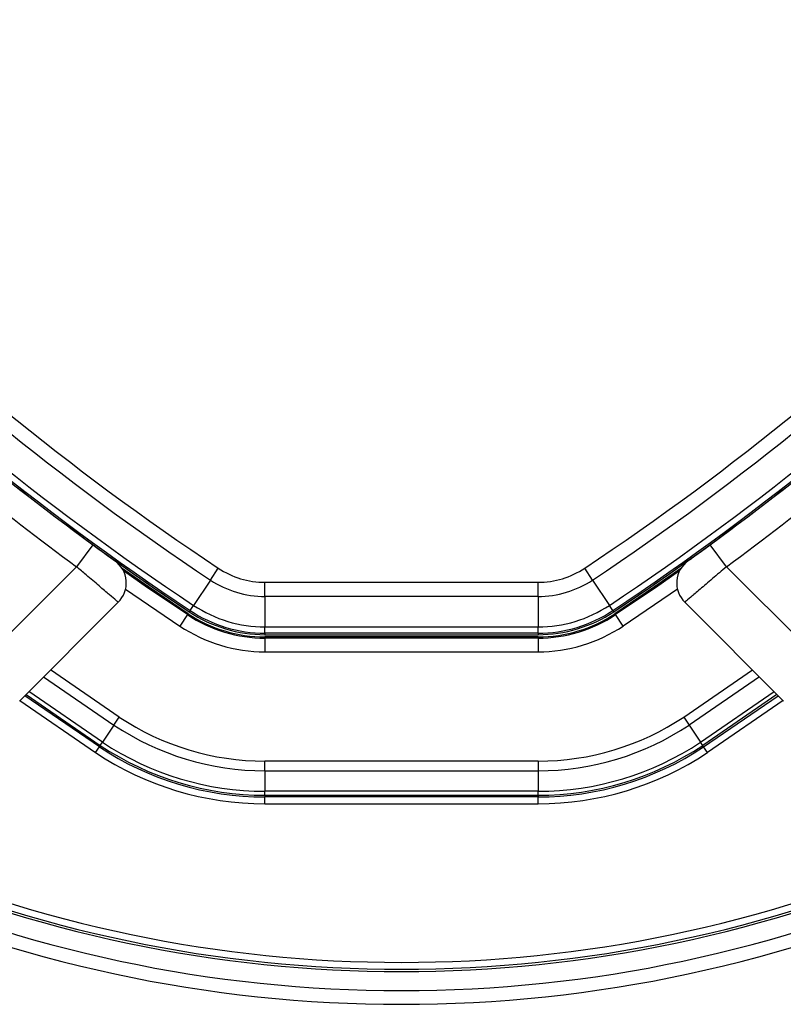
# Paper-space layout '3M DUO In Ground Anchor' of a CAD drawing. Header units: millimetres. Extents: x 10 to 10335, y 20 to 7920.
# Tile 75 of 116: x 3588 to 3644, y 7720 to 7792. Entities that reach past the tile are written whole.
import ezdxf

# ---------------------------------------------------------------- set-up
doc = ezdxf.new("R2010")
doc.units = ezdxf.units.MM

psp = doc.layouts.new('3M DUO In Ground Anchor')

# ---------------------------------------------------------------- linework, layer by layer
at = {"color": 7, "linetype": 'Continuous', "lineweight": 25}
for p, q in [((3591.506, 7754.477), (3593.097, 7753.296)), ((3638.282, 7753.296), (3639.873, 7754.477)), ((3593.097, 7753.296), (3591.913, 7751.684)), ((3639.466, 7751.684), (3638.282, 7753.296)), ((3584.907, 7744.678), (3591.913, 7751.684)), ((3601.709, 7750.707), (3602.286, 7751.574)), ((3629.669, 7750.707), (3629.092, 7751.574)), ((3639.466, 7751.684), (3646.472, 7744.678)), ((3601.709, 7750.707), (3600.478, 7748.855)), ((3605.701, 7750.542), (3625.677, 7750.542)), ((3605.701, 7749.5), (3605.701, 7750.542)), ((3625.677, 7749.5), (3625.677, 7750.542)), ((3629.669, 7750.707), (3630.9, 7748.855)), ((3594.965, 7749.08), (3587.735, 7741.85)), ((3625.677, 7749.5), (3605.701, 7749.5)), ((3605.701, 7749.5), (3605.701, 7747.277)), ((3625.677, 7749.5), (3625.677, 7747.277)), ((3643.643, 7741.85), (3636.413, 7749.08)), ((3600.224, 7748.474), (3600.163, 7748.382)), ((3600.224, 7748.474), (3600.478, 7748.855)), ((3631.154, 7748.474), (3630.9, 7748.855)), ((3631.154, 7748.474), (3631.215, 7748.382)), ((3600.024, 7748.173), (3599.47, 7747.34)), ((3600.072, 7748.245), (3600.024, 7748.173)), ((3631.306, 7748.245), (3631.355, 7748.173)), ((3631.908, 7747.34), (3631.355, 7748.173)), ((3605.701, 7747.277), (3625.677, 7747.277)), ((3605.701, 7746.819), (3605.701, 7747.277)), ((3625.677, 7746.819), (3625.677, 7747.277)), ((3625.677, 7746.819), (3605.701, 7746.819)), ((3605.701, 7746.819), (3605.701, 7746.708)), ((3605.701, 7746.708), (3625.677, 7746.708)), ((3605.701, 7746.544), (3605.701, 7746.457)), ((3625.677, 7746.544), (3605.701, 7746.544)), ((3605.701, 7746.457), (3605.701, 7745.457)), ((3625.677, 7746.457), (3605.701, 7746.457)), ((3625.677, 7746.819), (3625.677, 7746.708)), ((3625.677, 7746.544), (3625.677, 7746.457)), ((3625.677, 7746.457), (3625.677, 7745.457)), ((3605.701, 7745.457), (3625.677, 7745.457)), ((3637.795, 7738.492), (3643.249, 7742.244)), ((3594.646, 7740.088), (3595.037, 7740.677)), ((3636.341, 7740.677), (3636.733, 7740.088)), ((3594.646, 7740.088), (3593.814, 7738.838)), ((3636.733, 7740.088), (3637.564, 7738.838)), ((3593.307, 7738.076), (3593.584, 7738.492)), ((3593.652, 7738.595), (3593.584, 7738.492)), ((3593.652, 7738.595), (3593.814, 7738.838)), ((3637.726, 7738.595), (3637.564, 7738.838)), ((3637.726, 7738.595), (3637.795, 7738.492)), ((3638.071, 7738.076), (3637.795, 7738.492)), ((3625.677, 7737.454), (3605.701, 7737.454)), ((3605.701, 7736.746), (3605.701, 7737.454)), ((3625.677, 7737.454), (3625.677, 7736.746)), ((3605.701, 7736.746), (3625.677, 7736.746)), ((3605.701, 7736.746), (3605.701, 7735.246)), ((3625.677, 7736.746), (3625.677, 7735.246)), ((3625.677, 7735.246), (3605.701, 7735.246)), ((3605.701, 7734.953), (3605.701, 7735.246)), ((3605.701, 7734.953), (3625.677, 7734.953)), ((3605.701, 7734.953), (3605.701, 7734.829)), ((3625.677, 7734.829), (3605.701, 7734.829)), ((3605.701, 7734.33), (3605.701, 7734.829)), ((3625.677, 7734.953), (3625.677, 7735.246)), ((3625.677, 7734.953), (3625.677, 7734.829)), ((3625.677, 7734.33), (3625.677, 7734.829)), ((3605.701, 7734.33), (3625.677, 7734.33))]:
    psp.add_line(p, q, dxfattribs=at)
at = {"color": 8, "linetype": 'Continuous', "lineweight": 25}
for p, q in [((3595.501, 7750.049), (3599.47, 7747.34)), ((3635.878, 7750.049), (3631.908, 7747.34)), ((3595.037, 7740.677), (3590.011, 7744.126)), ((3636.341, 7740.677), (3641.367, 7744.126)), ((3589.504, 7743.619), (3594.646, 7740.088)), ((3641.874, 7743.619), (3636.733, 7740.088)), ((3593.814, 7738.838), (3588.428, 7742.543)), ((3637.564, 7738.838), (3642.95, 7742.543)), ((3587.771, 7741.886), (3593.307, 7738.076)), ((3593.584, 7738.492), (3588.129, 7742.244)), ((3588.218, 7742.333), (3593.652, 7738.595)), ((3643.16, 7742.333), (3637.726, 7738.595)), ((3643.607, 7741.886), (3638.071, 7738.076))]:
    psp.add_line(p, q, dxfattribs=at)
at = {"color": 7, "linetype": 'Continuous', "lineweight": 25, "flags": 128}
for points in [[(3600.072, 7748.245), (3597.183, 7750.204), (3595.242, 7751.562)], [(3600.024, 7748.173), (3597.108, 7750.149), (3595.342, 7751.384)], [(3636.136, 7751.562), (3634.195, 7750.204), (3631.306, 7748.245)], [(3636.036, 7751.384), (3634.27, 7750.149), (3631.355, 7748.173)]]:
    psp.add_lwpolyline(points, dxfattribs=at)
at = {"color": 7, "linetype": 'Continuous', "lineweight": 25}
for centre, radius, start, end in [((3615.689, 7819.655), 100, 335.6403, 204.3597), ((3615.689, 7819.655), 99, 335.85846, 204.14154), ((3615.689, 7819.655), 97.605, 336.17087, 203.82913), ((3710.936, 7914.902), 196.166, 213.6328, 236.3672), ((3520.442, 7914.902), 196.166, 303.6328, 326.3672), ((3710.936, 7914.902), 197.208, 213.6328, 236.3672), ((3520.442, 7914.902), 197.208, 303.6328, 326.3672), ((3710.936, 7914.902), 199.889, 213.6328, 236.3672), ((3710.936, 7914.902), 199.431, 213.6328, 236.3672), ((3520.442, 7914.902), 199.431, 303.6328, 326.3672), ((3520.442, 7914.902), 199.889, 303.6328, 326.3672), ((3710.936, 7914.902), 200, 226.33851, 236.3672), ((3520.442, 7914.902), 200, 303.6328, 313.66149), ((3711.489, 7914.489), 202, 227.92764, 233.70356), ((3519.889, 7914.489), 202, 306.29644, 312.07236), ((3710.936, 7914.902), 200, 229.14741, 236.3672), ((3520.442, 7914.902), 200, 303.6328, 310.85259), ((3593.551, 7750.494), 2, 315, 54.2779), ((3637.828, 7750.494), 2, 125.7221, 225), ((3605.701, 7756.708), 6.166, 236.3672, 270), ((3625.677, 7756.708), 6.166, 270, 303.6328), ((3605.701, 7756.708), 7.208, 236.3672, 270), ((3625.677, 7756.708), 7.208, 270, 303.6328), ((3605.701, 7756.708), 10, 236.3672, 270), ((3605.701, 7756.708), 9.889, 236.3672, 270), ((3605.701, 7756.708), 9.431, 236.3672, 270), ((3625.677, 7756.708), 9.431, 270, 303.6328), ((3625.677, 7756.708), 9.889, 270, 303.6328), ((3625.677, 7756.708), 10, 270, 303.6328), ((3605.701, 7756.708), 10.251, 236.3672, 270), ((3605.701, 7756.708), 10.164, 236.3672, 270), ((3625.677, 7756.708), 10.164, 270, 303.6328), ((3625.677, 7756.708), 10.251, 270, 303.6328), ((3605.701, 7756.708), 11.251, 236.3672, 270), ((3625.677, 7756.708), 11.251, 270, 303.6328), ((3605.701, 7756.708), 19.254, 236.3672, 270), ((3625.677, 7756.708), 19.254, 270, 303.6328), ((3605.701, 7756.708), 19.961, 236.3672, 270), ((3625.677, 7756.708), 19.961, 270, 303.6328), ((3605.701, 7756.708), 21.878, 236.3672, 270), ((3605.701, 7756.708), 21.754, 236.3672, 270), ((3605.701, 7756.708), 21.462, 236.3672, 270), ((3625.677, 7756.708), 21.462, 270, 303.6328), ((3625.677, 7756.708), 21.754, 270, 303.6328), ((3625.677, 7756.708), 21.878, 270, 303.6328), ((3605.701, 7756.708), 22.378, 236.3672, 270), ((3625.677, 7756.708), 22.378, 270, 303.6328), ((3615.689, 7819.655), 97.605, 246.17087, 293.82913), ((3615.689, 7819.655), 99, 245.85846, 294.14154), ((3615.689, 7819.655), 100, 245.6403, 294.3597)]:
    psp.add_arc(centre, radius, start, end, dxfattribs=at)
at = {"color": 8, "linetype": 'Continuous', "lineweight": 25}
for radius, start, end in [(97.434, 336.20971, 203.79029), (96.934, 336.32441, 203.67559), (97.434, 246.20971, 293.79029), (96.934, 246.32441, 293.67559)]:
    psp.add_arc((3615.689, 7819.655), radius, start, end, dxfattribs=at)
at = {"color": 7, "linetype": 'Continuous', "lineweight": 25}
for points, knots in [([(3593.097, 7753.296), (3593.222, 7753.204), (3593.528, 7752.98), (3593.986, 7752.647), (3594.391, 7752.354), (3594.665, 7752.156), (3594.701, 7752.13), (3594.718, 7752.118)], [0, 0, 0, 0, 0.148936, 0.363368, 0.575824, 0.787673, 1, 1, 1, 1]), ([(3636.66, 7752.118), (3636.667, 7752.123), (3636.686, 7752.136), (3636.874, 7752.271), (3637.241, 7752.537), (3637.731, 7752.893), (3638.098, 7753.162), (3638.282, 7753.296)], [0, 0, 0, 0, 0.133305, 0.348506, 0.565602, 0.783043, 1, 1, 1, 1]), ([(3594.965, 7749.08), (3594.932, 7749.108), (3594.865, 7749.164), (3594.349, 7749.603), (3593.587, 7750.252), (3592.727, 7750.987), (3592.149, 7751.482), (3591.913, 7751.684)], [0, 0, 0, 0, 0.212244, 0.424022, 0.636454, 0.850953, 1, 1, 1, 1]), ([(3639.466, 7751.684), (3639.12, 7751.388), (3638.427, 7750.795), (3637.505, 7750.008), (3636.815, 7749.421), (3636.461, 7749.121), (3636.427, 7749.091), (3636.413, 7749.08)], [0, 0, 0, 0, 0.217102, 0.434577, 0.651626, 0.866747, 1, 1, 1, 1])]:
    psp.add_open_spline(points, degree=3, knots=knots, dxfattribs=at)

doc.saveas('drawing.dxf')
